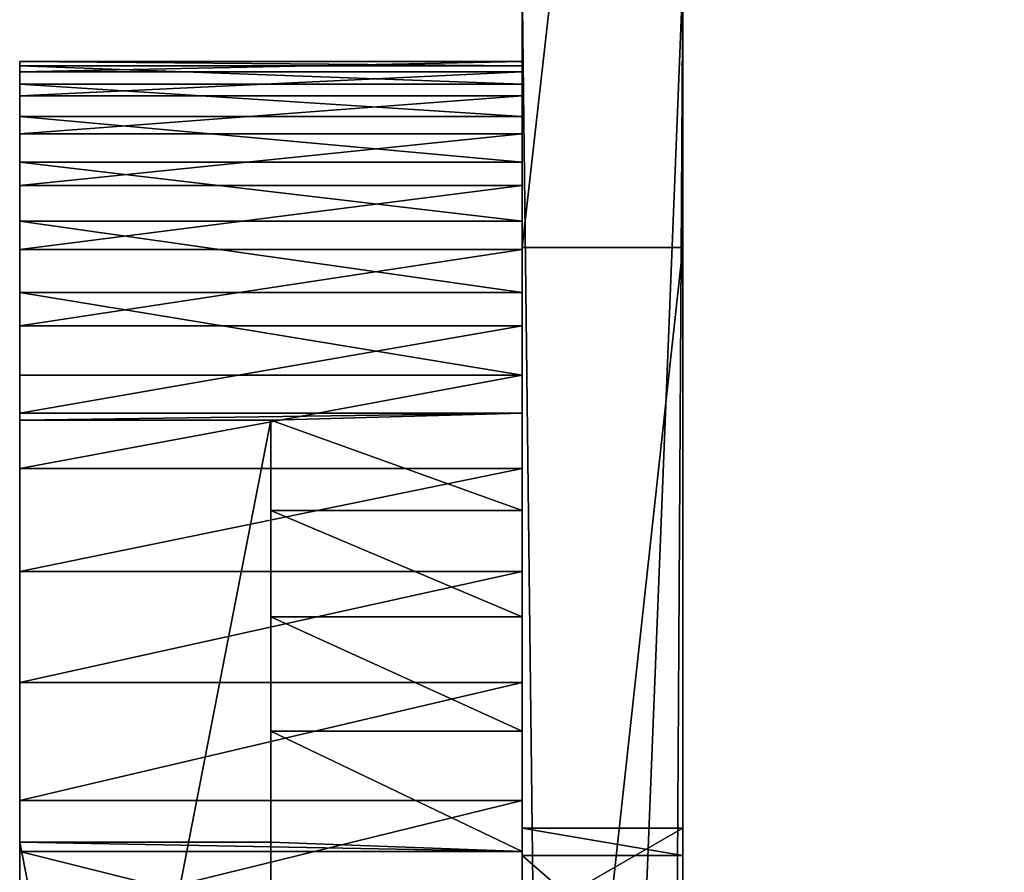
# Model space of a CAD drawing. Extents: x -340 to 340, y -36 to 33.
# Tile 39 of 252: x -316.5 to -311.6, y -4.75 to -0.5. Entities that reach past the tile are written whole.
import ezdxf

# ---------------------------------------------------------------- set-up
doc = ezdxf.new("R2010")
doc.units = 0
doc.header["$LTSCALE"] = 25.4
doc.layers.get('0').update_dxf_attribs({"color": 13, "linetype": 'CONTINUOUS'})

# ---------------------------------------------------------------- blocks, each defined once
blk = doc.blocks.new('OSLO-LED-60-7521-7517_STL')
at = {"color": 7}
for p, q in [((-314, -1.6357, 122.5872), (-314, 5.4501, 124.3813)), ((-314, -1.6357, 122.5872), (-314, 5.4501, 124.3813)), ((-313.2, 5.4501, 124.3813), (-313.2, -1.6357, 122.5872)), ((-313.2, 5.4501, 124.3813), (-313.2, -1.6357, 122.5872)), ((-314, -0.292, 182.061), (-314, -14.8948, 184.1891)), ((-314, -0.292, 182.061), (-314, -14.8948, 184.1891)), ((-313.2, -14.8948, 184.1891), (-313.2, -0.292, 182.061)), ((-313.2, -14.8948, 184.1891), (-313.2, -0.292, 182.061)), ((-316.5, -0.76, 153.4753), (-316.5, -0.7098, 152.8228)), ((-316.5, -0.7098, 152.8228), (-316.5, -0.7304, 152.1686)), ((-316.5, -0.7098, 152.8228), (-316.5, -0.7304, 152.1686)), ((-316.5, -0.7098, 152.8228), (-314, -0.7098, 152.8228)), ((-316.5, -0.76, 153.4753), (-316.5, -0.7098, 152.8228)), ((-316.5, -0.7098, 152.8228), (-314, -0.7098, 152.8228)), ((-316.5, -0.7304, 152.1686), (-316.5, -0.8216, 151.5205)), ((-316.5, -0.7304, 152.1686), (-316.5, -0.8216, 151.5205)), ((-316.5, -0.7304, 152.1686), (-314, -0.7304, 152.1686)), ((-316.5, -0.7304, 152.1686), (-314, -0.7304, 152.1686)), ((-314, -0.7098, 152.8228), (-314, -0.7304, 152.1686)), ((-314, -0.76, 153.4753), (-314, -0.7098, 152.8228)), ((-314, -0.7098, 152.8228), (-314, -0.7304, 152.1686)), ((-314, -0.76, 153.4753), (-314, -0.7098, 152.8228)), ((-314, -0.7304, 152.1686), (-314, -0.8216, 151.5205)), ((-314, -0.7304, 152.1686), (-314, -0.8216, 151.5205)), ((-316.5, -0.8805, 154.1186), (-316.5, -0.76, 153.4753)), ((-316.5, -0.76, 153.4753), (-314, -0.76, 153.4753)), ((-316.5, -0.8805, 154.1186), (-316.5, -0.76, 153.4753)), ((-316.5, -0.76, 153.4753), (-314, -0.76, 153.4753)), ((-314, -0.8805, 154.1186), (-314, -0.76, 153.4753)), ((-314, -0.8805, 154.1186), (-314, -0.76, 153.4753)), ((-316.5, -0.8216, 151.5205), (-316.5, -0.9823, 150.886)), ((-316.5, -0.8216, 151.5205), (-316.5, -0.9823, 150.886)), ((-316.5, -0.8216, 151.5205), (-314, -0.8216, 151.5205)), ((-316.5, -0.8216, 151.5205), (-314, -0.8216, 151.5205)), ((-314, -0.8216, 151.5205), (-314, -0.9823, 150.886)), ((-314, -0.8216, 151.5205), (-314, -0.9823, 150.886)), ((-316.5, -1.0699, 154.7451), (-316.5, -0.8805, 154.1186)), ((-316.5, -0.8805, 154.1186), (-314, -0.8805, 154.1186)), ((-316.5, -1.0699, 154.7451), (-316.5, -0.8805, 154.1186)), ((-316.5, -0.8805, 154.1186), (-314, -0.8805, 154.1186)), ((-314, -1.0699, 154.7451), (-314, -0.8805, 154.1186)), ((-314, -1.0699, 154.7451), (-314, -0.8805, 154.1186)), ((-316.5, -0.9823, 150.886), (-316.5, -1.2107, 150.2727)), ((-316.5, -0.9823, 150.886), (-316.5, -1.2107, 150.2727)), ((-316.5, -0.9823, 150.886), (-314, -0.9823, 150.886)), ((-316.5, -0.9823, 150.886), (-314, -0.9823, 150.886)), ((-314, -0.9823, 150.886), (-314, -1.2107, 150.2727)), ((-314, -0.9823, 150.886), (-314, -1.2107, 150.2727)), ((-316.5, -1.3259, 155.3474), (-316.5, -1.0699, 154.7451)), ((-316.5, -1.0699, 154.7451), (-314, -1.0699, 154.7451)), ((-316.5, -1.3259, 155.3474), (-316.5, -1.0699, 154.7451)), ((-316.5, -1.0699, 154.7451), (-314, -1.0699, 154.7451)), ((-314, -1.3259, 155.3474), (-314, -1.0699, 154.7451)), ((-314, -1.3259, 155.3474), (-314, -1.0699, 154.7451)), ((-316.5, -1.2107, 150.2727), (-316.5, -1.5041, 149.6877)), ((-316.5, -1.2107, 150.2727), (-316.5, -1.5041, 149.6877)), ((-316.5, -1.2107, 150.2727), (-314, -1.2107, 150.2727)), ((-316.5, -1.2107, 150.2727), (-314, -1.2107, 150.2727)), ((-314, -1.2107, 150.2727), (-314, -1.5041, 149.6877)), ((-314, -1.2107, 150.2727), (-314, -1.5041, 149.6877)), ((-316.5, -1.6455, 155.9186), (-316.5, -1.3259, 155.3474)), ((-316.5, -1.3259, 155.3474), (-314, -1.3259, 155.3474)), ((-316.5, -1.6455, 155.9186), (-316.5, -1.3259, 155.3474)), ((-316.5, -1.3259, 155.3474), (-314, -1.3259, 155.3474)), ((-314, -1.6455, 155.9186), (-314, -1.3259, 155.3474)), ((-314, -1.6455, 155.9186), (-314, -1.3259, 155.3474)), ((-316.5, -1.5041, 149.6877), (-316.5, -1.859, 149.1378)), ((-316.5, -1.5041, 149.6877), (-316.5, -1.859, 149.1378)), ((-316.5, -1.5041, 149.6877), (-314, -1.5041, 149.6877)), ((-316.5, -1.5041, 149.6877), (-314, -1.5041, 149.6877)), ((-314, -1.5041, 149.6877), (-314, -1.859, 149.1378)), ((-314, -1.5041, 149.6877), (-314, -1.859, 149.1378)), ((-316.5, -2.025, 156.4518), (-316.5, -1.6455, 155.9186)), ((-316.5, -1.6455, 155.9186), (-314, -1.6455, 155.9186)), ((-316.5, -2.025, 156.4518), (-316.5, -1.6455, 155.9186)), ((-316.5, -1.6455, 155.9186), (-314, -1.6455, 155.9186)), ((-313.2, -1.6357, 122.5872), (-314, -1.6357, 122.5872)), ((-314, -8.9445, 122.6881), (-314, -1.6357, 122.5872)), ((-313.2, -1.6357, 122.5872), (-314, -1.6357, 122.5872)), ((-314, -8.9445, 122.6881), (-314, -1.6357, 122.5872)), ((-314, -2.025, 156.4518), (-314, -1.6455, 155.9186)), ((-314, -2.025, 156.4518), (-314, -1.6455, 155.9186)), ((-313.2, -1.6357, 122.5872), (-313.2, -8.9445, 122.6881)), ((-313.2, -1.6357, 122.5872), (-313.2, -8.9445, 122.6881)), ((-316.5, -1.859, 149.1378), (-316.5, -2.2713, 148.6294)), ((-316.5, -1.859, 149.1378), (-316.5, -2.2713, 148.6294)), ((-316.5, -1.859, 149.1378), (-314, -1.859, 149.1378)), ((-316.5, -1.859, 149.1378), (-314, -1.859, 149.1378)), ((-314, -1.859, 149.1378), (-314, -2.2713, 148.6294)), ((-314, -1.859, 149.1378), (-314, -2.2713, 148.6294)), ((-316.5, -2.4599, 156.9409), (-316.5, -2.025, 156.4518)), ((-316.5, -2.025, 156.4518), (-314, -2.025, 156.4518)), ((-316.5, -2.4599, 156.9409), (-316.5, -2.025, 156.4518)), ((-316.5, -2.025, 156.4518), (-314, -2.025, 156.4518)), ((-314, -2.4599, 156.9409), (-314, -2.025, 156.4518)), ((-314, -2.4599, 156.9409), (-314, -2.025, 156.4518)), ((-316.5, -2.2713, 148.6294), (-316.5, -2.7361, 148.1687)), ((-316.5, -2.2713, 148.6294), (-316.5, -2.7361, 148.1687)), ((-316.5, -2.2713, 148.6294), (-314, -2.2713, 148.6294)), ((-316.5, -2.2713, 148.6294), (-314, -2.2713, 148.6294)), ((-314, -2.2713, 148.6294), (-314, -2.7361, 148.1687)), ((-314, -2.2713, 148.6294), (-314, -2.7361, 148.1687)), ((-316.5, -2.4956, 156.9766), (-316.5, -2.4599, 156.9409)), ((-316.5, -2.4599, 156.9409), (-314, -2.4599, 156.9409)), ((-316.5, -2.4956, 156.9766), (-316.5, -2.4599, 156.9409)), ((-316.5, -2.4599, 156.9409), (-314, -2.4599, 156.9409)), ((-315.25, -2.4956, 156.9766), (-316.5, -2.4956, 156.9766)), ((-316.5, -2.4956, 156.9766), (-316.5, -8.9093, 147.0389)), ((-316.5, -2.4956, 156.9766), (-316.5, -8.9093, 147.0389)), ((-315.25, -2.4956, 156.9766), (-316.5, -2.4956, 156.9766)), ((-315.25, -2.4956, 156.9766), (-314, -2.4599, 156.9409)), ((-315.25, -2.4956, 156.9766), (-314, -2.4599, 156.9409)), ((-315.25, -2.9451, 157.3801), (-315.25, -2.4956, 156.9766)), ((-315.25, -2.4956, 156.9766), (-315.25, -8.9093, 147.0389)), ((-315.25, -2.4956, 156.9766), (-315.25, -8.9093, 147.0389)), ((-315.25, -2.4956, 156.9766), (-314, -2.9451, 157.3801)), ((-315.25, -2.4956, 156.9766), (-314, -2.9451, 157.3801)), ((-315.25, -2.9451, 157.3801), (-315.25, -2.4956, 156.9766)), ((-314, -2.9451, 157.3801), (-314, -2.4599, 156.9409)), ((-314, -2.9451, 157.3801), (-314, -2.4599, 156.9409)), ((-316.5, -2.7361, 148.1687), (-316.5, -3.248, 147.7609)), ((-316.5, -2.7361, 148.1687), (-316.5, -3.248, 147.7609)), ((-316.5, -2.7361, 148.1687), (-314, -2.7361, 148.1687)), ((-316.5, -2.7361, 148.1687), (-314, -2.7361, 148.1687)), ((-314, -2.7361, 148.1687), (-314, -3.248, 147.7609)), ((-314, -2.7361, 148.1687), (-314, -3.248, 147.7609)), ((-315.25, -3.475, 157.7643), (-315.25, -2.9451, 157.3801)), ((-315.25, -2.9451, 157.3801), (-314, -2.9451, 157.3801)), ((-315.25, -3.475, 157.7643), (-315.25, -2.9451, 157.3801)), ((-315.25, -2.9451, 157.3801), (-314, -2.9451, 157.3801)), ((-314, -3.475, 157.7643), (-314, -2.9451, 157.3801)), ((-314, -3.475, 157.7643), (-314, -2.9451, 157.3801)), ((-316.5, -3.248, 147.7609), (-316.5, -3.801, 147.4108)), ((-316.5, -3.248, 147.7609), (-316.5, -3.801, 147.4108)), ((-316.5, -3.248, 147.7609), (-314, -3.248, 147.7609)), ((-316.5, -3.248, 147.7609), (-314, -3.248, 147.7609)), ((-314, -3.248, 147.7609), (-314, -3.801, 147.4108)), ((-314, -3.248, 147.7609), (-314, -3.801, 147.4108)), ((-315.25, -4.0433, 158.0889), (-315.25, -3.475, 157.7643)), ((-315.25, -3.475, 157.7643), (-314, -3.475, 157.7643)), ((-315.25, -4.0433, 158.0889), (-315.25, -3.475, 157.7643)), ((-315.25, -3.475, 157.7643), (-314, -3.475, 157.7643)), ((-314, -4.0433, 158.0889), (-314, -3.475, 157.7643)), ((-314, -4.0433, 158.0889), (-314, -3.475, 157.7643)), ((-316.5, -3.801, 147.4108), (-316.5, -4.3886, 147.1226)), ((-316.5, -3.801, 147.4108), (-316.5, -4.3886, 147.1226)), ((-316.5, -3.801, 147.4108), (-314, -3.801, 147.4108)), ((-316.5, -3.801, 147.4108), (-314, -3.801, 147.4108)), ((-314, -3.801, 147.4108), (-314, -4.3886, 147.1226)), ((-314, -3.801, 147.4108), (-314, -4.3886, 147.1226)), ((-315.25, -4.5961, 158.3323), (-315.25, -4.0433, 158.0889)), ((-315.25, -4.5961, 158.3323), (-315.25, -4.0433, 158.0889)), ((-314, -4.6434, 158.3501), (-315.25, -4.0433, 158.0889)), ((-315.25, -4.0433, 158.0889), (-314, -4.0433, 158.0889)), ((-315.25, -4.0433, 158.0889), (-314, -4.0433, 158.0889)), ((-314, -4.6434, 158.3501), (-315.25, -4.0433, 158.0889)), ((-314, -4.6434, 158.3501), (-314, -4.0433, 158.0889)), ((-314, -4.6434, 158.3501), (-314, -4.0433, 158.0889)), ((-316.5, -4.3886, 147.1226), (-316.5, -5.0039, 146.8996)), ((-316.5, -4.3886, 147.1226), (-316.5, -5.0039, 146.8996)), ((-316.5, -4.3886, 147.1226), (-314, -4.3886, 147.1226)), ((-316.5, -4.3886, 147.1226), (-314, -4.3886, 147.1226)), ((-314, -4.3886, 147.1226), (-314, -5.0039, 146.8996)), ((-314, -4.3886, 147.1226), (-314, -5.0039, 146.8996)), ((-314, -4.9868, 151.2914), (-314, -4.5262, 152.3611)), ((-314, -4.5262, 152.3611), (-314, -4.6623, 153.5179)), ((-313.2, -4.5262, 152.3611), (-314, -4.5262, 152.3611)), ((-314, -4.9868, 151.2914), (-314, -4.5262, 152.3611)), ((-313.2, -4.5262, 152.3611), (-314, -4.5262, 152.3611)), ((-314, -4.5262, 152.3611), (-314, -4.6623, 153.5179)), ((-313.2, -4.6623, 153.5179), (-313.2, -4.5262, 152.3611)), ((-313.2, -4.5262, 152.3611), (-313.2, -4.9868, 151.2914)), ((-313.2, -4.5262, 152.3611), (-313.2, -4.9868, 151.2914)), ((-313.2, -4.6623, 153.5179), (-313.2, -4.5262, 152.3611)), ((-316.5, -11.0098, 148.3946), (-316.5, -4.5961, 158.3323)), ((-316.5, -4.5961, 158.3323), (-315.25, -4.5961, 158.3323)), ((-316.5, -4.6434, 158.3501), (-316.5, -4.5961, 158.3323)), ((-316.5, -11.0098, 148.3946), (-316.5, -4.5961, 158.3323)), ((-316.5, -4.6434, 158.3501), (-316.5, -4.5961, 158.3323)), ((-316.5, -4.5961, 158.3323), (-315.25, -4.5961, 158.3323)), ((-315.25, -11.0098, 148.3946), (-315.25, -4.5961, 158.3323)), ((-315.25, -11.0098, 148.3946), (-315.25, -4.5961, 158.3323)), ((-315.25, -4.5961, 158.3323), (-314, -4.6434, 158.3501)), ((-315.25, -4.5961, 158.3323), (-314, -4.6434, 158.3501)), ((-316.5, -5.2682, 158.545), (-316.5, -4.6434, 158.3501)), ((-316.5, -4.6434, 158.3501), (-314, -4.6434, 158.3501)), ((-316.5, -5.2682, 158.545), (-316.5, -4.6434, 158.3501)), ((-316.5, -4.6434, 158.3501), (-314, -4.6434, 158.3501)), ((-314, -5.2682, 158.545), (-314, -4.6434, 158.3501)), ((-314, -5.2682, 158.545), (-314, -4.6434, 158.3501)), ((-314, -4.6623, 153.5179), (-314, -5.3585, 154.4516)), ((-313.2, -4.6623, 153.5179), (-314, -4.6623, 153.5179)), ((-313.2, -4.6623, 153.5179), (-314, -4.6623, 153.5179)), ((-314, -4.6623, 153.5179), (-314, -5.3585, 154.4516)), ((-313.2, -5.3585, 154.4516), (-313.2, -4.6623, 153.5179)), ((-313.2, -5.3585, 154.4516), (-313.2, -4.6623, 153.5179))]:
    blk.add_line(p, q, dxfattribs=at)
mesh = blk.add_polyface(dxfattribs=at)
corners = [(-314, -0.292, 182.061), (-314, -8.9792, 153.0101), (-314, -14.8948, 184.1891), (-314, -8.5187, 154.0798), (-314, -7.585, 154.776), (-314, -6.4283, 154.9121), (-314, -5.3585, 154.4516), (-314, -4.6623, 153.5179), (-314, -4.5262, 152.3611), (-314, -1.6357, 122.5872), (-314, 5.4501, 124.3813), (-314, 6.7416, 180.0718), (-314, 11.8302, 127.9482), (-314, 13.0207, 176.33), (-314, 17.0697, 133.0449), (-314, 18.1174, 171.0905), (-314, 20.8115, 139.324), (-314, 21.6843, 164.7104), (-314, 22.8007, 146.3576), (-314, 23.4785, 157.6246), (-314, 23.3775, 150.3158), (-314, -8.9445, 122.6881), (-314, -23.5473, 124.8162), (-314, -8.8431, 151.8534), (-314, -8.147, 150.9196), (-314, -7.0772, 150.4591), (-314, -5.9205, 150.5952), (-314, -4.9868, 151.2914)]
mesh.append_faces([[corners[k] for k in face] for face in [(18, 19, 20), (2, 21, 22)]], dxfattribs={"vtx0": -1, "color": 7})
mesh.append_faces([[corners[k] for k in face] for face in [(0, 1, 2), (1, 0, 3), (3, 0, 4), (4, 0, 5), (5, 0, 6), (6, 0, 7), (7, 0, 8), (9, 0, 10), (10, 11, 12), (12, 13, 14), (14, 15, 16), (16, 17, 18), (21, 23, 9)]], dxfattribs={"vtx0": -1, "vtx1": -1, "color": 7})
mesh.append_faces([[corners[k] for k in face] for face in [(8, 0, 9), (21, 2, 1)]], dxfattribs={"vtx0": -1, "vtx1": -1, "vtx2": -1, "color": 7})
mesh.append_faces([[corners[k] for k in face] for face in [(10, 0, 11), (12, 11, 13), (14, 13, 15), (16, 15, 17), (18, 17, 19), (21, 1, 23), (9, 23, 24), (9, 24, 25), (9, 25, 26), (9, 26, 27), (9, 27, 8)]], dxfattribs={"vtx0": -1, "vtx2": -1, "color": 7})
mesh = blk.add_polyface(dxfattribs=at)
corners = [(-313.2, -8.9445, 122.6881), (-313.2, -14.8948, 184.1891), (-313.2, -23.5473, 124.8162), (-313.2, -8.9792, 153.0101), (-313.2, -8.8431, 151.8534), (-313.2, -1.6357, 122.5872), (-313.2, -8.147, 150.9196), (-313.2, -7.0772, 150.4591), (-313.2, -5.9205, 150.5952), (-313.2, -4.9868, 151.2914), (-313.2, -4.5262, 152.3611), (-313.2, -0.292, 182.061), (-313.2, -8.5187, 154.0798), (-313.2, -7.585, 154.776), (-313.2, -6.4283, 154.9121), (-313.2, -5.3585, 154.4516), (-313.2, -4.6623, 153.5179), (-313.2, 5.4501, 124.3813), (-313.2, 6.7416, 180.0718), (-313.2, 11.8302, 127.9482), (-313.2, 13.0207, 176.33), (-313.2, 17.0697, 133.0449), (-313.2, 18.1174, 171.0905), (-313.2, 20.8115, 139.324), (-313.2, 21.6843, 164.7104), (-313.2, 22.8007, 146.3576), (-313.2, 23.4785, 157.6246), (-313.2, 23.3775, 150.3158)]
mesh.append_faces([[corners[k] for k in face] for face in [(0, 1, 2), (26, 25, 27)]], dxfattribs={"vtx0": -1, "color": 7})
mesh.append_faces([[corners[k] for k in face] for face in [(3, 0, 4), (4, 5, 6), (6, 5, 7), (7, 5, 8), (8, 5, 9), (9, 5, 10), (11, 17, 18), (18, 19, 20), (20, 21, 22), (22, 23, 24), (24, 25, 26)]], dxfattribs={"vtx0": -1, "vtx1": -1, "color": 7})
mesh.append_faces([[corners[k] for k in face] for face in [(1, 0, 3), (11, 10, 5)]], dxfattribs={"vtx0": -1, "vtx1": -1, "vtx2": -1, "color": 7})
mesh.append_faces([[corners[k] for k in face] for face in [(4, 0, 5), (3, 11, 1), (11, 3, 12), (11, 12, 13), (11, 13, 14), (11, 14, 15), (11, 15, 16), (11, 16, 10), (11, 5, 17), (18, 17, 19), (20, 19, 21), (22, 21, 23), (24, 23, 25)]], dxfattribs={"vtx0": -1, "vtx2": -1, "color": 7})
mesh = blk.add_polyface(dxfattribs=at)
corners = [(-313.2, 5.4501, 124.3813), (-314, -1.6357, 122.5872), (-314, 5.4501, 124.3813), (-313.2, -1.6357, 122.5872)]
mesh.append_faces([[corners[k] for k in face] for face in [(0, 1, 2), (1, 0, 3)]], dxfattribs={"vtx0": -1, "color": 7})
mesh = blk.add_polyface(dxfattribs=at)
corners = [(-313.2971, -16.5741, 184.4338), (-313.0782, -15.5007, 184.2774), (-313.2, -14.8948, 184.1891), (-312.5185, -17.0889, 184.5088), (-312.7314, -16.0143, 184.3522), (-312.2123, -16.3575, 184.4022), (-311.6, -17.2697, 184.5352), (-311.6, -16.478, 184.4198), (-311.6, -16.6649, 184.447), (-313.8173, -15.8036, 184.3215), (-314, -0.292, 182.061), (-314, -14.8948, 184.1891), (-313.2, -0.292, 182.061)]
mesh.append_faces([[corners[k] for k in face] for face in [(7, 6, 8), (9, 10, 11)]], dxfattribs={"vtx0": -1, "color": 7})
mesh.append_faces([[corners[k] for k in face] for face in [(1, 3, 4), (4, 3, 5), (5, 6, 7), (10, 9, 12), (12, 0, 2)]], dxfattribs={"vtx0": -1, "vtx1": -1, "color": 7})
mesh.append_faces([[corners[k] for k in face] for face in [(0, 1, 2), (1, 0, 3), (5, 3, 6), (12, 9, 0)]], dxfattribs={"vtx0": -1, "vtx2": -1, "color": 7})
mesh = blk.add_polyface(dxfattribs=at)
corners = [(-316.5, -2.4956, 156.9766), (-316.5, -8.862, 147.0211), (-316.5, -8.9093, 147.0389), (-316.5, -8.2372, 146.8262), (-316.5, -7.595, 146.7001), (-316.5, -6.9429, 146.6441), (-316.5, -6.2886, 146.659), (-316.5, -5.6397, 146.7445), (-316.5, -5.0039, 146.8996), (-316.5, -4.3886, 147.1226), (-316.5, -3.801, 147.4108), (-316.5, -3.248, 147.7609), (-316.5, -2.7361, 148.1687), (-316.5, -2.2713, 148.6294), (-316.5, -2.4599, 156.9409), (-316.5, -2.025, 156.4518), (-316.5, -1.859, 149.1378), (-316.5, -1.6455, 155.9186), (-316.5, -1.5041, 149.6877), (-316.5, -1.3259, 155.3474), (-316.5, -1.2107, 150.2727), (-316.5, -1.0699, 154.7451), (-316.5, -0.9823, 150.886), (-316.5, -0.8805, 154.1186), (-316.5, -0.8216, 151.5205), (-316.5, -0.76, 153.4753), (-316.5, -0.7304, 152.1686), (-316.5, -0.7098, 152.8228)]
mesh.append_faces([[corners[k] for k in face] for face in [(0, 1, 2), (26, 25, 27)]], dxfattribs={"vtx0": -1, "color": 7})
mesh.append_faces([[corners[k] for k in face] for face in [(1, 0, 3), (3, 0, 4), (4, 0, 5), (5, 0, 6), (6, 0, 7), (7, 0, 8), (8, 0, 9), (9, 0, 10), (10, 0, 11), (11, 0, 12), (12, 0, 13), (13, 15, 16), (16, 17, 18), (18, 19, 20), (20, 21, 22), (22, 23, 24), (24, 25, 26)]], dxfattribs={"vtx0": -1, "vtx1": -1, "color": 7})
mesh.append_faces([[corners[k] for k in face] for face in [(13, 0, 14), (13, 14, 15), (16, 15, 17), (18, 17, 19), (20, 19, 21), (22, 21, 23), (24, 23, 25)]], dxfattribs={"vtx0": -1, "vtx2": -1, "color": 7})
mesh = blk.add_polyface(dxfattribs=at)
corners = [(-316.5, -0.7098, 152.8228), (-314, -0.7304, 152.1686), (-316.5, -0.7304, 152.1686), (-314, -0.7098, 152.8228)]
mesh.append_faces([[corners[k] for k in face] for face in [(0, 1, 2), (1, 0, 3)]], dxfattribs={"vtx0": -1, "color": 7})
mesh = blk.add_polyface(dxfattribs=at)
corners = [(-316.5, -0.76, 153.4753), (-314, -0.7098, 152.8228), (-316.5, -0.7098, 152.8228), (-314, -0.76, 153.4753)]
mesh.append_faces([[corners[k] for k in face] for face in [(0, 1, 2), (1, 0, 3)]], dxfattribs={"vtx0": -1, "color": 7})
mesh = blk.add_polyface(dxfattribs=at)
corners = [(-316.5, -0.7304, 152.1686), (-314, -0.8216, 151.5205), (-316.5, -0.8216, 151.5205), (-314, -0.7304, 152.1686)]
mesh.append_faces([[corners[k] for k in face] for face in [(0, 1, 2), (1, 0, 3)]], dxfattribs={"vtx0": -1, "color": 7})
mesh = blk.add_polyface(dxfattribs=at)
corners = [(-314, -8.2372, 146.8262), (-314, -8.744, 152.4993), (-314, -8.862, 147.0211), (-314, -8.6728, 152.1259), (-314, -8.5322, 151.7726), (-314, -8.3272, 151.4523), (-314, -8.0654, 151.1766), (-314, -7.595, 146.7001), (-314, -7.7561, 150.9555), (-314, -7.4105, 150.7969), (-314, -6.9429, 146.6441), (-314, -7.0412, 150.7065), (-314, -6.6614, 150.6877), (-314, -6.2886, 146.659), (-314, -6.285, 150.7411), (-314, -5.6397, 146.7445), (-314, -5.9254, 150.8647), (-314, -5.5958, 151.0542), (-314, -5.0039, 146.8996), (-314, -5.3079, 151.3027), (-314, -5.0723, 151.6011), (-314, -4.8974, 151.9387), (-314, -4.3886, 147.1226), (-314, -4.7896, 152.3033), (-314, -4.7527, 152.6817), (-314, -4.6434, 158.3501), (-314, -4.0433, 158.0889), (-314, -3.801, 147.4108), (-314, -3.475, 157.7643), (-314, -3.248, 147.7609), (-314, -2.9451, 157.3801), (-314, -2.7361, 148.1687), (-314, -2.4599, 156.9409), (-314, -2.2713, 148.6294), (-314, -2.025, 156.4518), (-314, -1.859, 149.1378), (-314, -1.6455, 155.9186), (-314, -1.5041, 149.6877), (-314, -1.3259, 155.3474), (-314, -1.2107, 150.2727), (-314, -1.0699, 154.7451), (-314, -0.9823, 150.886), (-314, -0.8805, 154.1186), (-314, -0.8216, 151.5205), (-314, -0.76, 153.4753), (-314, -0.7304, 152.1686), (-314, -0.7098, 152.8228), (-314, -12.7454, 151.8959), (-314, -12.7751, 153.2026), (-314, -12.7957, 152.5485), (-314, -12.6839, 153.8507), (-314, -12.6249, 151.2526), (-314, -12.5231, 154.4852), (-314, -12.4355, 150.6261), (-314, -12.2947, 155.0985), (-314, -12.1796, 150.0238), (-314, -12.0014, 155.6836), (-314, -11.86, 149.4526), (-314, -11.6465, 156.2335), (-314, -11.4805, 148.9194), (-314, -11.2342, 156.7418), (-314, -11.0456, 148.4303), (-314, -10.7694, 157.2025), (-314, -10.5603, 147.9911), (-314, -10.2575, 157.6103), (-314, -10.0304, 147.607), (-314, -9.7045, 157.9604), (-314, -9.4621, 147.2823), (-314, -9.1168, 158.2486), (-314, -8.7433, 152.8796), (-314, -8.5015, 158.4716), (-314, -8.6706, 153.2528), (-314, -8.5286, 153.6055), (-314, -8.3224, 153.925), (-314, -7.8657, 158.6268), (-314, -8.0595, 154.1996), (-314, -7.7494, 154.4196), (-314, -7.2168, 158.7123), (-314, -7.4032, 154.5769), (-314, -7.0335, 154.6658), (-314, -6.5625, 158.7271), (-314, -6.6537, 154.6832), (-314, -6.2775, 154.6283), (-314, -5.9104, 158.6711), (-314, -5.9184, 154.5033), (-314, -5.5895, 154.3125), (-314, -5.2682, 158.545), (-314, -5.3026, 154.063), (-314, -5.0681, 153.7636), (-314, -4.8946, 153.4254), (-314, -4.7881, 153.0603)]
mesh.append_faces([[corners[k] for k in face] for face in [(44, 45, 46), (47, 48, 49)]], dxfattribs={"vtx0": -1, "color": 7})
mesh.append_faces([[corners[k] for k in face] for face in [(0, 1, 2), (1, 0, 3), (3, 0, 4), (4, 0, 5), (5, 0, 6), (6, 7, 8), (8, 7, 9), (9, 10, 11), (11, 10, 12), (12, 13, 14), (14, 15, 16), (16, 15, 17), (17, 18, 19), (19, 18, 20), (20, 18, 21), (21, 22, 23), (23, 22, 24), (25, 22, 26), (26, 27, 28), (28, 29, 30), (30, 31, 32), (32, 33, 34), (34, 35, 36), (36, 37, 38), (38, 39, 40), (40, 41, 42), (42, 43, 44), (48, 47, 50), (50, 51, 52), (52, 53, 54), (54, 55, 56), (56, 57, 58), (58, 59, 60), (60, 61, 62), (62, 63, 64), (64, 65, 66), (66, 67, 68), (68, 69, 70), (69, 2, 1), (70, 73, 74), (74, 76, 77), (77, 79, 80), (80, 82, 83), (83, 85, 86), (86, 88, 25)]], dxfattribs={"vtx0": -1, "vtx1": -1, "color": 7})
mesh.append_faces([[corners[k] for k in face] for face in [(24, 22, 25), (68, 2, 69)]], dxfattribs={"vtx0": -1, "vtx1": -1, "vtx2": -1, "color": 7})
mesh.append_faces([[corners[k] for k in face] for face in [(6, 0, 7), (9, 7, 10), (12, 10, 13), (14, 13, 15), (17, 15, 18), (21, 18, 22), (26, 22, 27), (28, 27, 29), (30, 29, 31), (32, 31, 33), (34, 33, 35), (36, 35, 37), (38, 37, 39), (40, 39, 41), (42, 41, 43), (44, 43, 45), (50, 47, 51), (52, 51, 53), (54, 53, 55), (56, 55, 57), (58, 57, 59), (60, 59, 61), (62, 61, 63), (64, 63, 65), (66, 65, 67), (68, 67, 2), (70, 69, 71), (70, 71, 72), (70, 72, 73), (74, 73, 75), (74, 75, 76), (77, 76, 78), (77, 78, 79), (80, 79, 81), (80, 81, 82), (83, 82, 84), (83, 84, 85), (86, 85, 87), (86, 87, 88), (25, 88, 89), (25, 89, 90), (25, 90, 24)]], dxfattribs={"vtx0": -1, "vtx2": -1, "color": 7})
mesh = blk.add_polyface(dxfattribs=at)
corners = [(-316.5, -0.8805, 154.1186), (-314, -0.76, 153.4753), (-316.5, -0.76, 153.4753), (-314, -0.8805, 154.1186)]
mesh.append_faces([[corners[k] for k in face] for face in [(0, 1, 2), (1, 0, 3)]], dxfattribs={"vtx0": -1, "color": 7})
mesh = blk.add_polyface(dxfattribs=at)
corners = [(-316.5, -0.8216, 151.5205), (-314, -0.9823, 150.886), (-316.5, -0.9823, 150.886), (-314, -0.8216, 151.5205)]
mesh.append_faces([[corners[k] for k in face] for face in [(0, 1, 2), (1, 0, 3)]], dxfattribs={"vtx0": -1, "color": 7})
mesh = blk.add_polyface(dxfattribs=at)
corners = [(-316.5, -1.0699, 154.7451), (-314, -0.8805, 154.1186), (-316.5, -0.8805, 154.1186), (-314, -1.0699, 154.7451)]
mesh.append_faces([[corners[k] for k in face] for face in [(0, 1, 2), (1, 0, 3)]], dxfattribs={"vtx0": -1, "color": 7})
mesh = blk.add_polyface(dxfattribs=at)
corners = [(-316.5, -0.9823, 150.886), (-314, -1.2107, 150.2727), (-316.5, -1.2107, 150.2727), (-314, -0.9823, 150.886)]
mesh.append_faces([[corners[k] for k in face] for face in [(0, 1, 2), (1, 0, 3)]], dxfattribs={"vtx0": -1, "color": 7})
mesh = blk.add_polyface(dxfattribs=at)
corners = [(-316.5, -1.3259, 155.3474), (-314, -1.0699, 154.7451), (-316.5, -1.0699, 154.7451), (-314, -1.3259, 155.3474)]
mesh.append_faces([[corners[k] for k in face] for face in [(0, 1, 2), (1, 0, 3)]], dxfattribs={"vtx0": -1, "color": 7})
mesh = blk.add_polyface(dxfattribs=at)
corners = [(-316.5, -1.2107, 150.2727), (-314, -1.5041, 149.6877), (-316.5, -1.5041, 149.6877), (-314, -1.2107, 150.2727)]
mesh.append_faces([[corners[k] for k in face] for face in [(0, 1, 2), (1, 0, 3)]], dxfattribs={"vtx0": -1, "color": 7})
mesh = blk.add_polyface(dxfattribs=at)
corners = [(-316.5, -1.6455, 155.9186), (-314, -1.3259, 155.3474), (-316.5, -1.3259, 155.3474), (-314, -1.6455, 155.9186)]
mesh.append_faces([[corners[k] for k in face] for face in [(0, 1, 2), (1, 0, 3)]], dxfattribs={"vtx0": -1, "color": 7})
mesh = blk.add_polyface(dxfattribs=at)
corners = [(-316.5, -1.5041, 149.6877), (-314, -1.859, 149.1378), (-316.5, -1.859, 149.1378), (-314, -1.5041, 149.6877)]
mesh.append_faces([[corners[k] for k in face] for face in [(0, 1, 2), (1, 0, 3)]], dxfattribs={"vtx0": -1, "color": 7})
mesh = blk.add_polyface(dxfattribs=at)
corners = [(-316.5, -2.025, 156.4518), (-314, -1.6455, 155.9186), (-316.5, -1.6455, 155.9186), (-314, -2.025, 156.4518)]
mesh.append_faces([[corners[k] for k in face] for face in [(0, 1, 2), (1, 0, 3)]], dxfattribs={"vtx0": -1, "color": 7})
mesh = blk.add_polyface(dxfattribs=at)
corners = [(-313.2, -1.6357, 122.5872), (-314, -8.9445, 122.6881), (-314, -1.6357, 122.5872), (-313.2, -8.9445, 122.6881)]
mesh.append_faces([[corners[k] for k in face] for face in [(0, 1, 2), (1, 0, 3)]], dxfattribs={"vtx0": -1, "color": 7})
mesh = blk.add_polyface(dxfattribs=at)
corners = [(-316.5, -1.859, 149.1378), (-314, -2.2713, 148.6294), (-316.5, -2.2713, 148.6294), (-314, -1.859, 149.1378)]
mesh.append_faces([[corners[k] for k in face] for face in [(0, 1, 2), (1, 0, 3)]], dxfattribs={"vtx0": -1, "color": 7})
mesh = blk.add_polyface(dxfattribs=at)
corners = [(-316.5, -2.4599, 156.9409), (-314, -2.025, 156.4518), (-316.5, -2.025, 156.4518), (-314, -2.4599, 156.9409)]
mesh.append_faces([[corners[k] for k in face] for face in [(0, 1, 2), (1, 0, 3)]], dxfattribs={"vtx0": -1, "color": 7})
mesh = blk.add_polyface(dxfattribs=at)
corners = [(-314, -2.2713, 148.6294), (-316.5, -2.7361, 148.1687), (-316.5, -2.2713, 148.6294), (-314, -2.7361, 148.1687)]
mesh.append_faces([[corners[k] for k in face] for face in [(0, 1, 2), (1, 0, 3)]], dxfattribs={"vtx0": -1, "color": 7})
mesh = blk.add_polyface(dxfattribs=at)
corners = [(-316.5, -2.4956, 156.9766), (-314, -2.4599, 156.9409), (-316.5, -2.4599, 156.9409), (-315.25, -2.4956, 156.9766)]
mesh.append_faces([[corners[k] for k in face] for face in [(0, 1, 2), (1, 0, 3)]], dxfattribs={"vtx0": -1, "color": 7})
mesh = blk.add_polyface(dxfattribs=at)
corners = [(-315.25, -2.4956, 156.9766), (-316.5, -8.9093, 147.0389), (-315.25, -8.9093, 147.0389), (-316.5, -2.4956, 156.9766)]
mesh.append_faces([[corners[k] for k in face] for face in [(0, 1, 2), (1, 0, 3)]], dxfattribs={"vtx0": -1, "color": 7})
mesh = blk.add_polyface(dxfattribs=at)
corners = [(-314, -2.4599, 156.9409), (-315.25, -2.4956, 156.9766), (-314, -2.9451, 157.3801)]
mesh.append_faces([[corners[k] for k in face] for face in [(0, 1, 2)]], dxfattribs={"color": 7})
mesh = blk.add_polyface(dxfattribs=at)
corners = [(-315.25, -4.5961, 158.3323), (-315.25, -10.5603, 147.9911), (-315.25, -11.0098, 148.3946), (-315.25, -10.0304, 147.607), (-315.25, -9.4621, 147.2823), (-315.25, -8.9093, 147.0389), (-315.25, -2.4956, 156.9766), (-315.25, -4.0433, 158.0889), (-315.25, -3.475, 157.7643), (-315.25, -2.9451, 157.3801)]
mesh.append_faces([[corners[k] for k in face] for face in [(0, 1, 2), (6, 8, 9)]], dxfattribs={"vtx0": -1, "color": 7})
mesh.append_faces([[corners[k] for k in face] for face in [(1, 0, 3), (3, 0, 4), (4, 0, 5), (5, 0, 6)]], dxfattribs={"vtx0": -1, "vtx1": -1, "color": 7})
mesh.append_faces([[corners[k] for k in face] for face in [(6, 0, 7), (6, 7, 8)]], dxfattribs={"vtx0": -1, "vtx2": -1, "color": 7})
mesh = blk.add_polyface(dxfattribs=at)
corners = [(-314, -2.9451, 157.3801), (-315.25, -2.4956, 156.9766), (-315.25, -2.9451, 157.3801)]
mesh.append_faces([[corners[k] for k in face] for face in [(0, 1, 2)]], dxfattribs={"color": 7})
mesh = blk.add_polyface(dxfattribs=at)
corners = [(-314, -2.7361, 148.1687), (-316.5, -3.248, 147.7609), (-316.5, -2.7361, 148.1687), (-314, -3.248, 147.7609)]
mesh.append_faces([[corners[k] for k in face] for face in [(0, 1, 2), (1, 0, 3)]], dxfattribs={"vtx0": -1, "color": 7})
mesh = blk.add_polyface(dxfattribs=at)
corners = [(-314, -3.475, 157.7643), (-315.25, -2.9451, 157.3801), (-315.25, -3.475, 157.7643), (-314, -2.9451, 157.3801)]
mesh.append_faces([[corners[k] for k in face] for face in [(0, 1, 2), (1, 0, 3)]], dxfattribs={"vtx0": -1, "color": 7})
mesh = blk.add_polyface(dxfattribs=at)
corners = [(-314, -3.248, 147.7609), (-316.5, -3.801, 147.4108), (-316.5, -3.248, 147.7609), (-314, -3.801, 147.4108)]
mesh.append_faces([[corners[k] for k in face] for face in [(0, 1, 2), (1, 0, 3)]], dxfattribs={"vtx0": -1, "color": 7})
mesh = blk.add_polyface(dxfattribs=at)
corners = [(-314, -4.0433, 158.0889), (-315.25, -3.475, 157.7643), (-315.25, -4.0433, 158.0889), (-314, -3.475, 157.7643)]
mesh.append_faces([[corners[k] for k in face] for face in [(0, 1, 2), (1, 0, 3)]], dxfattribs={"vtx0": -1, "color": 7})
mesh = blk.add_polyface(dxfattribs=at)
corners = [(-314, -3.801, 147.4108), (-316.5, -4.3886, 147.1226), (-316.5, -3.801, 147.4108), (-314, -4.3886, 147.1226)]
mesh.append_faces([[corners[k] for k in face] for face in [(0, 1, 2), (1, 0, 3)]], dxfattribs={"vtx0": -1, "color": 7})
mesh = blk.add_polyface(dxfattribs=at)
corners = [(-314, -4.6434, 158.3501), (-315.25, -4.0433, 158.0889), (-315.25, -4.5961, 158.3323)]
mesh.append_faces([[corners[k] for k in face] for face in [(0, 1, 2)]], dxfattribs={"color": 7})
mesh = blk.add_polyface(dxfattribs=at)
corners = [(-314, -4.0433, 158.0889), (-315.25, -4.0433, 158.0889), (-314, -4.6434, 158.3501)]
mesh.append_faces([[corners[k] for k in face] for face in [(0, 1, 2)]], dxfattribs={"color": 7})
mesh = blk.add_polyface(dxfattribs=at)
corners = [(-314, -4.3886, 147.1226), (-316.5, -5.0039, 146.8996), (-316.5, -4.3886, 147.1226), (-314, -5.0039, 146.8996)]
mesh.append_faces([[corners[k] for k in face] for face in [(0, 1, 2), (1, 0, 3)]], dxfattribs={"vtx0": -1, "color": 7})
mesh = blk.add_polyface(dxfattribs=at)
corners = [(-313.2, -4.5262, 152.3611), (-314, -4.9868, 151.2914), (-313.2, -4.9868, 151.2914), (-314, -4.5262, 152.3611)]
mesh.append_faces([[corners[k] for k in face] for face in [(0, 1, 2), (1, 0, 3)]], dxfattribs={"vtx0": -1, "color": 7})
mesh = blk.add_polyface(dxfattribs=at)
corners = [(-313.2, -4.6623, 153.5179), (-314, -4.5262, 152.3611), (-313.2, -4.5262, 152.3611), (-314, -4.6623, 153.5179)]
mesh.append_faces([[corners[k] for k in face] for face in [(0, 1, 2), (1, 0, 3)]], dxfattribs={"vtx0": -1, "color": 7})
mesh = blk.add_polyface(dxfattribs=at)
corners = [(-316.5, -4.5961, 158.3323), (-315.25, -11.0098, 148.3946), (-316.5, -11.0098, 148.3946), (-315.25, -4.5961, 158.3323)]
mesh.append_faces([[corners[k] for k in face] for face in [(0, 1, 2), (1, 0, 3)]], dxfattribs={"vtx0": -1, "color": 7})
mesh = blk.add_polyface(dxfattribs=at)
corners = [(-316.5, -12.7751, 153.2026), (-316.5, -12.7454, 151.8959), (-316.5, -12.7957, 152.5485), (-316.5, -12.6839, 153.8507), (-316.5, -12.6249, 151.2526), (-316.5, -12.5231, 154.4852), (-316.5, -12.4355, 150.6261), (-316.5, -12.2947, 155.0985), (-316.5, -12.1796, 150.0238), (-316.5, -12.0014, 155.6836), (-316.5, -11.86, 149.4526), (-316.5, -11.6465, 156.2335), (-316.5, -11.4805, 148.9194), (-316.5, -11.2342, 156.7418), (-316.5, -11.0456, 148.4303), (-316.5, -10.7694, 157.2025), (-316.5, -11.0098, 148.3946), (-316.5, -4.5961, 158.3323), (-316.5, -10.2575, 157.6103), (-316.5, -9.7045, 157.9604), (-316.5, -9.1168, 158.2486), (-316.5, -8.5015, 158.4716), (-316.5, -7.8657, 158.6268), (-316.5, -7.2168, 158.7123), (-316.5, -6.5625, 158.7271), (-316.5, -5.9104, 158.6711), (-316.5, -5.2682, 158.545), (-316.5, -4.6434, 158.3501)]
mesh.append_faces([[corners[k] for k in face] for face in [(0, 1, 2), (17, 26, 27)]], dxfattribs={"vtx0": -1, "color": 7})
mesh.append_faces([[corners[k] for k in face] for face in [(1, 3, 4), (4, 5, 6), (6, 7, 8), (8, 9, 10), (10, 11, 12), (12, 13, 14), (14, 15, 16), (16, 15, 17)]], dxfattribs={"vtx0": -1, "vtx1": -1, "color": 7})
mesh.append_faces([[corners[k] for k in face] for face in [(1, 0, 3), (4, 3, 5), (6, 5, 7), (8, 7, 9), (10, 9, 11), (12, 11, 13), (14, 13, 15), (17, 15, 18), (17, 18, 19), (17, 19, 20), (17, 20, 21), (17, 21, 22), (17, 22, 23), (17, 23, 24), (17, 24, 25), (17, 25, 26)]], dxfattribs={"vtx0": -1, "vtx2": -1, "color": 7})
mesh = blk.add_polyface(dxfattribs=at)
corners = [(-314, -4.6434, 158.3501), (-316.5, -4.5961, 158.3323), (-316.5, -4.6434, 158.3501), (-315.25, -4.5961, 158.3323)]
mesh.append_faces([[corners[k] for k in face] for face in [(0, 1, 2), (1, 0, 3)]], dxfattribs={"vtx0": -1, "color": 7})
mesh = blk.add_polyface(dxfattribs=at)
corners = [(-314, -5.2682, 158.545), (-316.5, -4.6434, 158.3501), (-316.5, -5.2682, 158.545), (-314, -4.6434, 158.3501)]
mesh.append_faces([[corners[k] for k in face] for face in [(0, 1, 2), (1, 0, 3)]], dxfattribs={"vtx0": -1, "color": 7})
mesh = blk.add_polyface(dxfattribs=at)
corners = [(-313.2, -5.3585, 154.4516), (-314, -4.6623, 153.5179), (-313.2, -4.6623, 153.5179), (-314, -5.3585, 154.4516)]
mesh.append_faces([[corners[k] for k in face] for face in [(0, 1, 2), (1, 0, 3)]], dxfattribs={"vtx0": -1, "color": 7})

msp = doc.modelspace()

# ---------------------------------------------------------------- block references
at = {"color": 0}
msp.add_blockref('OSLO-LED-60-7521-7517_STL', (0, 0), dxfattribs=at)

doc.saveas('drawing.dxf')
